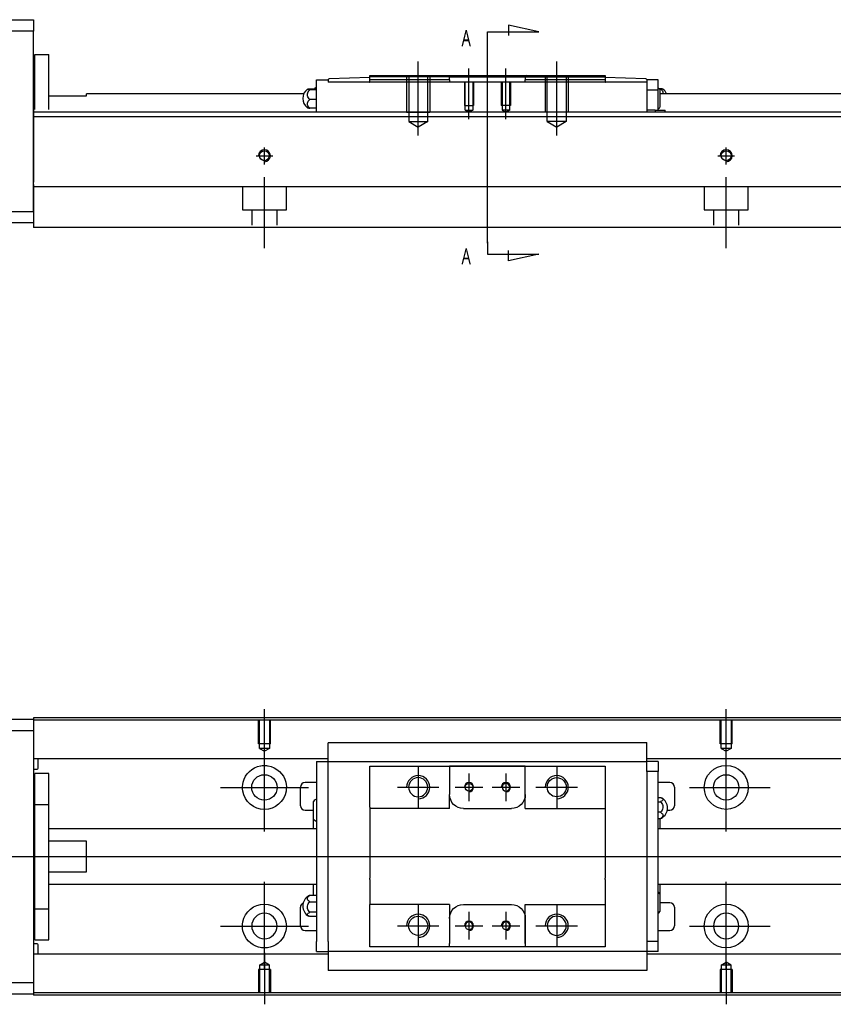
# Model space of a CAD drawing. Header units: millimetres. Extents: x -227 to 3135, y -1502 to 860.
# Tile 5 of 14: x -61 to 115, y -1108 to -895. Entities that reach past the tile are written whole.
import ezdxf
from ezdxf.lldxf.tags import DXFTag

# ---------------------------------------------------------------- set-up
doc = ezdxf.new("R2010")
doc.units = ezdxf.units.MM
doc.layers.get('0').update_dxf_attribs({"linetype": 'CONTINUOUS'})
doc.layers.add('2', color=7, linetype='CONTINUOUS', true_color=0xffffff)
doc.styles.add('CHN', font='msjhbd.ttf')
tags = doc.linetypes.add('DASHED', pattern=[25.72, 12.86, -12.86]).pattern_tags.tags
tags[6:7] = [DXFTag(74, 4), DXFTag(75, 0), DXFTag(340, '0'), DXFTag(46, 0.0), DXFTag(50, 0.0), DXFTag(44, 0.0), DXFTag(45, 0.0)]
tags[4:5] = [DXFTag(74, 4), DXFTag(75, 0), DXFTag(340, '0'), DXFTag(46, 0.0), DXFTag(50, 0.0), DXFTag(44, 0.0), DXFTag(45, 0.0)]

msp = doc.modelspace()

# ---------------------------------------------------------------- linework, layer by layer
for p, q in [((-7.86, -1055.07), (-7.86, -1043.95)), ((92.14, -1053.07), (92.14, -1043.95)), ((-7.86, -1070.42), (-7.86, -1051.37)), ((92.14, -1070.42), (92.14, -1051.37)), ((25.44, -1056.35), (25.44, -1065.35)), ((55.44, -1056.35), (55.44, -1065.35)), ((36.44, -1057.85), (36.44, -1063.85)), ((44.44, -1057.85), (44.44, -1063.85)), ((-17.38, -1060.9), (1.67, -1060.9)), ((20.94, -1060.85), (29.94, -1060.85)), ((33.44, -1060.85), (39.44, -1060.85)), ((41.44, -1060.85), (47.44, -1060.85)), ((50.94, -1060.85), (59.94, -1060.85)), ((84.19, -1060.9), (101.67, -1060.9)), ((-121.86, -1075.85), (16.57, -1075.85)), ((16.57, -1075.85), (458.14, -1075.85)), ((-7.86, -1100.42), (-7.86, -1081.37)), ((92.14, -1100.42), (92.14, -1081.37)), ((25.44, -1086.35), (25.44, -1095.35)), ((55.44, -1086.35), (55.44, -1095.35)), ((36.44, -1087.85), (36.44, -1093.85)), ((44.44, -1087.85), (44.44, -1093.85)), ((-17.38, -1090.9), (1.67, -1090.9)), ((20.94, -1090.85), (29.94, -1090.85)), ((33.44, -1090.85), (39.44, -1090.85)), ((41.44, -1090.85), (47.44, -1090.85)), ((50.94, -1090.85), (59.94, -1090.85)), ((84.19, -1090.9), (101.67, -1090.9)), ((-7.86, -1096.73), (-7.86, -1107.85)), ((92.14, -1098.73), (92.14, -1107.85))]:
    msp.add_line(p, q)
at = {"linetype": 'Continuous'}
for p, q in [((-116.86, -1046.15), (-57.86, -1046.15)), ((24.28, -1045.85), (-57.86, -1045.85)), ((-57.86, -1045.85), (-57.86, -1046.15)), ((-57.86, -1046.15), (-57.86, -1048.65)), ((24.15, -1046.35), (-57.86, -1046.35)), ((442.14, -1046.35), (24.15, -1046.35)), ((442.14, -1045.85), (24.28, -1045.85)), ((-57.86, -1048.65), (-116.86, -1048.65)), ((-57.86, -1048.65), (-57.86, -1103.15)), ((5.94, -1051.37), (5.94, -1051.24)), ((5.94, -1051.24), (5.94, -1051.24)), ((74.94, -1051.24), (5.94, -1051.24)), ((5.94, -1054.94), (5.94, -1051.37)), ((74.94, -1051.24), (74.94, -1051.19)), ((74.94, -1051.37), (74.94, -1051.24)), ((74.94, -1054.94), (74.94, -1051.37)), ((5.94, -1054.68), (-57.86, -1054.68)), ((-56.86, -1056.76), (-56.86, -1054.68)), ((5.94, -1055.27), (5.94, -1054.94)), ((442.14, -1054.68), (74.94, -1054.68)), ((74.94, -1055.27), (74.94, -1054.94)), ((-57.86, -1056.96), (-57.06, -1056.96)), ((3.44, -1055.27), (3.44, -1057.47)), ((3.44, -1055.27), (5.94, -1055.27)), ((5.94, -1056.27), (5.94, -1055.27)), ((5.94, -1055.27), (74.94, -1055.27)), ((5.94, -1057.47), (5.94, -1056.27)), ((14.94, -1057.27), (14.94, -1056.27)), ((32.24, -1056.27), (32.24, -1056.97)), ((48.64, -1056.27), (32.24, -1056.27)), ((32.24, -1056.97), (32.24, -1062.45)), ((32.33, -1056.27), (48.55, -1056.27)), ((48.64, -1056.97), (48.64, -1056.27)), ((48.64, -1065.45), (48.64, -1056.97)), ((48.64, -1062.45), (48.64, -1056.97)), ((65.94, -1056.27), (65.94, -1057.27)), ((77.44, -1055.27), (74.94, -1055.27)), ((74.94, -1056.27), (74.94, -1055.27)), ((74.94, -1057.47), (74.94, -1056.27)), ((77.44, -1055.27), (77.44, -1057.47)), ((-54.56, -1057.9), (-57.56, -1057.9)), ((-54.56, -1057.9), (-57.56, -1057.9)), ((-57.56, -1064.58), (-57.56, -1057.9)), ((-57.56, -1064.58), (-57.56, -1057.9)), ((-54.56, -1064.58), (-54.56, -1057.9)), ((-54.56, -1064.58), (-54.56, -1057.9)), ((3.44, -1057.47), (3.44, -1094.22)), ((5.94, -1057.95), (5.94, -1057.47)), ((5.94, -1057.95), (5.94, -1057.52)), ((5.94, -1093.74), (5.94, -1057.95)), ((14.94, -1065.15), (14.94, -1057.27)), ((65.94, -1057.27), (65.94, -1065.15)), ((77.44, -1057.47), (74.94, -1057.47)), ((74.94, -1057.47), (74.94, -1057.95)), ((74.94, -1057.52), (74.94, -1057.95)), ((74.94, -1057.95), (74.94, -1093.74)), ((77.44, -1094.22), (77.44, -1057.47)), ((-0.06, -1064.85), (-0.06, -1060.85)), ((3.44, -1059.85), (0.94, -1059.85)), ((79.94, -1059.85), (77.44, -1059.85)), ((80.94, -1060.85), (80.94, -1064.85)), ((32.24, -1065.45), (32.24, -1062.45)), ((77.44, -1063.05), (77.9, -1063.05)), ((-57.56, -1065.15), (-57.86, -1065.15)), ((-57.56, -1065.15), (-57.86, -1065.15)), ((-57.56, -1087.21), (-57.56, -1064.58)), ((-57.56, -1064.58), (-54.56, -1064.58)), ((-57.56, -1087.21), (-57.56, -1064.58)), ((-54.56, -1087.21), (-54.56, -1064.58)), ((-54.56, -1087.21), (-54.56, -1064.58)), ((2.79, -1067.77), (2.79, -1063.92)), ((14.94, -1065.15), (14.94, -1070.85)), ((35.24, -1065.45), (45.64, -1065.45)), ((48.64, -1065.45), (65.94, -1065.45)), ((65.94, -1065.15), (65.94, -1070.85)), ((77.44, -1063.99), (77.9, -1063.99)), ((0.94, -1065.85), (2.79, -1065.85)), ((2.79, -1069.85), (2.79, -1067.77)), ((77.9, -1066.29), (77.44, -1066.29)), ((77.44, -1067.64), (77.9, -1067.64)), ((77.79, -1067.64), (77.79, -1069.85)), ((79.39, -1065.85), (79.94, -1065.85)), ((3.44, -1069.85), (-54.56, -1069.85)), ((442.14, -1069.85), (77.44, -1069.85)), ((14.94, -1070.85), (14.94, -1071.15)), ((14.94, -1071.15), (14.94, -1080.55)), ((65.94, -1070.85), (65.94, -1071.15)), ((65.94, -1071.15), (65.94, -1080.55)), ((-46.36, -1072.53), (-54.56, -1072.53)), ((-46.36, -1079.16), (-46.36, -1072.53)), ((-54.56, -1079.16), (-46.36, -1079.16)), ((14.94, -1080.85), (14.94, -1080.55)), ((65.94, -1080.85), (65.94, -1080.55)), ((-54.56, -1081.85), (3.44, -1081.85)), ((2.79, -1084.27), (2.79, -1081.85)), ((14.94, -1080.85), (14.94, -1086.25)), ((65.94, -1080.85), (65.94, -1086.25)), ((77.44, -1081.85), (442.14, -1081.85)), ((77.79, -1081.85), (77.79, -1083.93)), ((3.44, -1084.27), (1.98, -1084.27)), ((77.79, -1083.93), (77.79, -1087.78)), ((-57.86, -1086.65), (-57.56, -1086.65)), ((-57.86, -1086.65), (-57.56, -1086.65)), ((-0.06, -1090.85), (-0.06, -1086.85)), ((1.98, -1085.63), (3.44, -1085.63)), ((14.94, -1086.55), (14.94, -1086.25)), ((32.24, -1086.25), (14.94, -1086.25)), ((14.94, -1094.42), (14.94, -1086.55)), ((32.24, -1086.25), (32.24, -1089.25)), ((35.24, -1086.25), (45.64, -1086.25)), ((48.64, -1094.72), (48.64, -1086.25)), ((65.94, -1086.25), (65.94, -1094.42)), ((79.94, -1085.85), (77.79, -1085.85)), ((80.94, -1086.85), (80.94, -1090.85)), ((-57.56, -1087.21), (-54.56, -1087.21)), ((-57.56, -1093.9), (-57.56, -1087.21)), ((-57.56, -1093.9), (-57.56, -1087.21)), ((-54.56, -1093.9), (-54.56, -1087.21)), ((-54.56, -1093.9), (-54.56, -1087.21)), ((3.44, -1087.93), (1.98, -1087.93)), ((3.44, -1088.87), (1.98, -1088.87)), ((32.24, -1089.25), (32.24, -1094.72)), ((48.64, -1089.25), (48.64, -1094.72)), ((0.94, -1091.85), (3.44, -1091.85)), ((77.44, -1091.85), (79.94, -1091.85)), ((-57.06, -1094.74), (-57.86, -1094.74)), ((-57.56, -1093.9), (-54.56, -1093.9)), ((-57.56, -1093.9), (-54.56, -1093.9)), ((-56.86, -1097.02), (-56.86, -1094.94)), ((3.44, -1096.42), (3.44, -1094.22)), ((5.94, -1094.18), (5.94, -1093.74)), ((5.94, -1094.22), (5.94, -1093.74)), ((5.94, -1094.22), (5.94, -1095.42)), ((5.94, -1095.42), (5.94, -1096.42)), ((14.94, -1095.42), (14.94, -1094.42)), ((32.24, -1095.42), (32.24, -1094.72)), ((48.64, -1095.42), (32.24, -1095.42)), ((48.55, -1095.42), (32.33, -1095.42)), ((48.64, -1094.72), (48.64, -1095.42)), ((65.94, -1095.42), (57.29, -1095.42)), ((65.94, -1094.42), (65.94, -1095.42)), ((74.94, -1093.74), (74.94, -1094.22)), ((74.94, -1093.74), (74.94, -1094.18)), ((74.94, -1094.22), (74.94, -1095.42)), ((77.44, -1094.22), (74.94, -1094.22)), ((74.94, -1095.42), (74.94, -1096.42)), ((77.44, -1096.42), (77.44, -1094.22)), ((5.94, -1097.02), (-57.86, -1097.02)), ((3.44, -1096.42), (5.94, -1096.42)), ((74.94, -1096.42), (5.94, -1096.42)), ((5.94, -1096.42), (5.94, -1100.33)), ((74.94, -1096.42), (74.94, -1096.75)), ((77.44, -1096.42), (74.94, -1096.42)), ((74.94, -1096.75), (74.94, -1100.33)), ((442.14, -1097.02), (74.94, -1097.02)), ((5.94, -1100.33), (5.94, -1100.46)), ((5.94, -1100.46), (5.94, -1100.5)), ((5.94, -1100.46), (74.94, -1100.46)), ((74.94, -1100.33), (74.94, -1100.46)), ((74.94, -1100.46), (74.94, -1100.5)), ((-116.86, -1103.15), (-57.86, -1103.15)), ((-57.86, -1103.15), (-57.86, -1105.65)), ((-57.86, -1105.65), (-116.86, -1105.65)), ((9.02, -1105.35), (-57.86, -1105.35)), ((-57.86, -1105.65), (-57.86, -1105.85)), ((8.9, -1105.85), (-57.86, -1105.85)), ((442.14, -1105.85), (8.9, -1105.85)), ((442.14, -1105.35), (9.02, -1105.35))]:
    msp.add_line(p, q, dxfattribs=at)
at = {"linetype": 'DASHED'}
for p, q in [((-57.86, -1046.15), (-57.86, -1046.35)), ((-57.86, -1046.35), (-57.86, -1047.35)), ((-57.86, -1047.35), (-57.86, -1053.68)), ((-57.86, -1053.68), (-57.86, -1054.68)), ((-57.86, -1054.68), (-57.86, -1056.22)), ((-57.86, -1056.22), (-57.86, -1059.78)), ((5.94, -1055.37), (5.94, -1055.37)), ((74.94, -1055.37), (74.94, -1055.37)), ((-57.86, -1059.78), (-57.86, -1061.7)), ((-57.86, -1061.7), (-57.86, -1090)), ((-57.86, -1090), (-57.86, -1091.92)), ((-57.86, -1091.92), (-57.86, -1095.48)), ((-57.86, -1095.48), (-57.86, -1097.02)), ((-57.86, -1097.02), (-57.86, -1098.02)), ((74.94, -1096.32), (74.94, -1096.32)), ((-57.86, -1098.02), (-57.86, -1104.35)), ((-57.86, -1104.35), (-57.86, -1105.35)), ((-57.86, -1105.35), (-57.86, -1105.65))]:
    msp.add_line(p, q, dxfattribs=at)
at = {"linetype": 'DASHED', "ltscale": 0.1}
for p, q in [((-9.16, -1051.45), (-9.16, -1046.45)), ((-8.93, -1052.45), (-8.93, -1046.45)), ((-6.78, -1046.45), (-6.78, -1052.45)), ((-6.56, -1051.45), (-6.56, -1046.45)), ((90.84, -1051.45), (90.84, -1046.45)), ((91.07, -1052.45), (91.07, -1046.45)), ((93.22, -1046.45), (93.22, -1052.45)), ((93.44, -1051.45), (93.44, -1046.45)), ((-6.56, -1051.45), (-9.16, -1051.45)), ((-6.78, -1052.45), (-8.93, -1052.45)), ((-8.93, -1052.45), (-7.86, -1053.07)), ((-6.78, -1052.45), (-7.86, -1053.07)), ((93.44, -1051.45), (90.84, -1051.45)), ((93.22, -1052.45), (91.07, -1052.45)), ((91.07, -1052.45), (92.14, -1053.07)), ((93.22, -1052.45), (92.14, -1053.07)), ((-8.93, -1099.35), (-7.86, -1098.73)), ((-8.93, -1099.35), (-8.93, -1105.35)), ((-6.78, -1099.35), (-8.93, -1099.35)), ((-6.78, -1099.35), (-7.86, -1098.73)), ((-6.78, -1105.35), (-6.78, -1099.35)), ((91.07, -1099.35), (92.14, -1098.73)), ((91.07, -1099.35), (91.07, -1105.35)), ((93.22, -1099.35), (91.07, -1099.35)), ((93.22, -1099.35), (92.14, -1098.73)), ((93.22, -1105.35), (93.22, -1099.35)), ((-6.56, -1100.35), (-9.16, -1100.35)), ((-9.16, -1100.35), (-9.16, -1105.35)), ((-6.56, -1100.35), (-6.56, -1105.35)), ((93.44, -1100.35), (90.84, -1100.35)), ((90.84, -1100.35), (90.84, -1105.35)), ((93.44, -1100.35), (93.44, -1105.35))]:
    msp.add_line(p, q, dxfattribs=at)
at = {"linetype": 'Continuous'}
for centre, radius in [((92.14, -1060.9), 4.75), ((-7.86, -1060.9), 2.75), ((55.44, -1060.85), 2.07), ((92.14, -1060.9), 2.75), ((36.44, -1060.85), 0.825), ((92.14, -1090.9), 4.75), ((25.44, -1090.85), 2.07)]:
    msp.add_circle(centre, radius, dxfattribs=at)
at = {"linetype": 'Continuous', "extrusion": (0, 0, -1)}
for centre, radius in [((-25.44, -1060.85), 2.07), ((-44.44, -1060.85), 0.825), ((7.86, -1090.9), 2.75), ((-55.44, -1090.85), 2.07), ((-92.14, -1090.9), 2.75), ((-36.44, -1090.85), 0.825), ((-44.44, -1090.85), 0.825)]:
    msp.add_circle(centre, radius, dxfattribs=at)
at = {"linetype": 'Continuous'}
for centre, radius, start, end in [((-57.06, -1056.76), 0.2, 270, 0), ((0.94, -1060.85), 1, 90, 180), ((79.94, -1060.85), 1, 0, 90), ((4.93, -1065.8), 2.85, 121.5132, 138.6569), ((76.94, -1065.35), 2.5, 0, 61.7734), ((0.94, -1064.85), 1, 180, 270), ((76.94, -1065.35), 2.5, 298.2701, 0), ((79.94, -1064.85), 1, 270, 0), ((4.93, -1065.88), 2.85, 221.3431, 238.4868), ((2.94, -1086.57), 2.5, 118.2701, 180), ((75.65, -1085.81), 2.85, 41.3431, 51.1006), ((0.94, -1086.85), 1, 114.7486, 180), ((2.94, -1086.57), 2.5, 180, 241.7734), ((79.94, -1086.85), 1, 0, 90), ((75.65, -1085.9), 2.85, 308.8994, 318.6569), ((0.94, -1090.85), 1, 180, 270), ((79.94, -1090.85), 1, 270, 0), ((-57.06, -1094.94), 0.2, 0, 90)]:
    msp.add_arc(centre, radius, start, end, dxfattribs=at)
at = {"linetype": 'Continuous', "extrusion": (0, 0, -1)}
for centre, radius, start, end in [((7.86, -1060.9), 4.75, 13.6191, 80.1049), ((7.86, -1060.9), 4.75, 99.8951, 166.3809), ((7.86, -1060.9), 4.75, 189.6765, 350.3235), ((-35.24, -1062.45), 3, 270, 359.96), ((-45.64, -1062.45), 3, 180, 270), ((7.86, -1090.9), 4.75, 10.8558, 169.1442), ((-35.24, -1089.25), 3, 0, 90), ((-45.64, -1089.25), 3, 90, 180), ((7.86, -1090.9), 4.75, 285.2319, 347.572), ((7.86, -1090.9), 4.75, 192.428, 254.7681)]:
    msp.add_arc(centre, radius, start, end, dxfattribs=at)
for centre, radius in [((25.44, -1060.85), 2.5), ((55.44, -1060.85), 2.5), ((36.44, -1060.85), 1), ((44.44, -1060.85), 1), ((25.44, -1090.85), 2.5), ((55.44, -1090.85), 2.5), ((36.44, -1090.85), 1), ((44.44, -1090.85), 1)]:
    msp.add_arc(centre, radius, 270, 180)
at = {"linetype": 'Continuous'}
for points, knots in [([(-8.67, -1056.22), (-8.26, -1056.15), (-7.83, -1056.13), (-7.29, -1056.18), (-7.16, -1056.2), (-7.04, -1056.22)], [0, 0, 0, 0, 0.772987, 0.772987, 1, 1, 1, 1]), ([(77.9, -1063.05), (78.03, -1063.09), (78.14, -1063.15), (78.31, -1063.27), (78.37, -1063.33), (78.44, -1063.46), (78.45, -1063.54), (78.4, -1063.67), (78.35, -1063.74), (78.2, -1063.86), (78.1, -1063.92), (77.95, -1063.97), (77.92, -1063.98), (77.9, -1063.99)], [0, 0, 0, 0, 0.192078, 0.192078, 0.384156, 0.384156, 0.576234, 0.576234, 0.768312, 0.768312, 0.960389, 0.960389, 1, 1, 1, 1]), ([(77.9, -1063.99), (78.03, -1064.1), (78.14, -1064.23), (78.31, -1064.52), (78.37, -1064.68), (78.44, -1065), (78.45, -1065.17), (78.4, -1065.51), (78.35, -1065.67), (78.2, -1065.97), (78.1, -1066.11), (77.95, -1066.24), (77.92, -1066.27), (77.9, -1066.29)], [0, 0, 0, 0, 0.192078, 0.192078, 0.384156, 0.384156, 0.576234, 0.576234, 0.768312, 0.768312, 0.960389, 0.960389, 1, 1, 1, 1]), ([(77.9, -1066.29), (78.03, -1066.35), (78.14, -1066.43), (78.31, -1066.6), (78.37, -1066.69), (78.44, -1066.89), (78.45, -1066.99), (78.4, -1067.18), (78.35, -1067.28), (78.2, -1067.45), (78.1, -1067.54), (77.95, -1067.62), (77.92, -1067.63), (77.9, -1067.64)], [0, 0, 0, 0, 0.192078, 0.192078, 0.384156, 0.384156, 0.576234, 0.576234, 0.768312, 0.768312, 0.960389, 0.960389, 1, 1, 1, 1]), ([(1.98, -1085.63), (1.85, -1085.57), (1.74, -1085.49), (1.57, -1085.32), (1.5, -1085.23), (1.44, -1085.03), (1.43, -1084.93), (1.48, -1084.74), (1.53, -1084.64), (1.68, -1084.47), (1.78, -1084.38), (1.93, -1084.3), (1.95, -1084.29), (1.98, -1084.27)], [0, 0, 0, 0, 0.192078, 0.192078, 0.384156, 0.384156, 0.576234, 0.576234, 0.768312, 0.768312, 0.960389, 0.960389, 1, 1, 1, 1]), ([(1.98, -1087.93), (1.85, -1087.82), (1.74, -1087.69), (1.57, -1087.4), (1.5, -1087.24), (1.44, -1086.92), (1.43, -1086.74), (1.48, -1086.41), (1.53, -1086.25), (1.68, -1085.95), (1.78, -1085.81), (1.93, -1085.67), (1.95, -1085.65), (1.98, -1085.63)], [0, 0, 0, 0, 0.192078, 0.192078, 0.384156, 0.384156, 0.576234, 0.576234, 0.768312, 0.768312, 0.960389, 0.960389, 1, 1, 1, 1]), ([(1.98, -1088.87), (1.85, -1088.83), (1.74, -1088.77), (1.57, -1088.65), (1.5, -1088.59), (1.44, -1088.45), (1.43, -1088.38), (1.48, -1088.25), (1.53, -1088.18), (1.68, -1088.06), (1.78, -1088), (1.93, -1087.95), (1.95, -1087.94), (1.98, -1087.93)], [0, 0, 0, 0, 0.192078, 0.192078, 0.384156, 0.384156, 0.576234, 0.576234, 0.768312, 0.768312, 0.960389, 0.960389, 1, 1, 1, 1]), ([(-6.61, -1095.48), (-7.01, -1095.59), (-7.44, -1095.65), (-8.28, -1095.65), (-8.7, -1095.59), (-9.11, -1095.48)], [0, 0, 0, 0, 0.500461, 0.500461, 1, 1, 1, 1])]:
    msp.add_open_spline(points, degree=3, knots=knots, dxfattribs=at)
for points, degree in [([(14.94, -1056.27), (32.24, -1056.27)], 1), ([(48.64, -1056.27), (65.94, -1056.27)], 1), ([(-12.54, -1061.7), (-12.65, -1061.04), (-12.62, -1060.37), (-12.47, -1059.78)], 3), ([(-3.24, -1059.78), (-3.1, -1060.37), (-3.06, -1061.04), (-3.18, -1061.7)], 3), ([(32.24, -1065.45), (14.94, -1065.45)], 1), ([(77.9, -1067.64), (77.98, -1067.62), (78.06, -1067.58), (78.13, -1067.54)], 3), ([(1.98, -1084.27), (1.9, -1084.3), (1.82, -1084.34), (1.75, -1084.37)], 3), ([(48.64, -1086.25), (65.94, -1086.25)], 1), ([(-12.5, -1091.92), (-12.63, -1091.32), (-12.65, -1090.65), (-12.52, -1090)], 3), ([(-3.19, -1090), (-3.07, -1090.66), (-3.09, -1091.32), (-3.22, -1091.92)], 3), ([(32.24, -1095.42), (14.94, -1095.42)], 1), ([(65.94, -1095.42), (48.64, -1095.42)], 1)]:
    msp.add_open_spline(points, degree=degree, dxfattribs=at)
msp.add_rational_spline([(32.24, -1062.45), (32.24, -1062.45), (32.24, -1062.45)], [0.500000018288, 0.499999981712, 0.500000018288], degree=2, dxfattribs=at)
at = {"layer": '2', "linetype": 'Continuous'}
for p, q in [((-116.86, -894.7), (-57.86, -894.7)), ((-57.86, -894.7), (-57.86, -897.2)), ((-57.86, -897.2), (-116.86, -897.2)), ((-57.86, -936.2), (-57.86, -897.2)), ((-57.56, -902.2), (-54.56, -902.2)), ((-57.56, -914.15), (-57.56, -902.2)), ((-57.56, -902.2), (-54.56, -902.2)), ((-57.56, -914.15), (-57.56, -902.2)), ((-54.56, -914.15), (-54.56, -902.2)), ((-54.56, -914.15), (-54.56, -902.2)), ((-57.56, -905.45), (-57.86, -905.45)), ((-57.56, -905.45), (-57.86, -905.45)), ((3.44, -907.75), (5.94, -907.75)), ((3.44, -909.95), (3.44, -907.75)), ((5.94, -907.75), (5.94, -907.68)), ((5.94, -907.75), (5.94, -908.25)), ((14.94, -907.25), (6.14, -907.48)), ((14.94, -906.75), (31.94, -906.75)), ((14.94, -907.75), (14.94, -906.75)), ((14.94, -908.25), (14.94, -907.75)), ((32.24, -907.05), (31.94, -906.75)), ((31.94, -906.75), (48.94, -906.75)), ((32.24, -907.05), (35.24, -907.05)), ((32.24, -907.75), (32.24, -907.05)), ((32.24, -907.75), (32.24, -908.25)), ((35.24, -907.05), (45.64, -907.05)), ((45.64, -907.05), (48.64, -907.05)), ((48.94, -906.75), (48.64, -907.05)), ((48.64, -907.05), (48.64, -907.75)), ((48.64, -908.25), (48.64, -907.75)), ((48.94, -906.75), (65.94, -906.75)), ((65.94, -906.75), (65.94, -907.75)), ((74.75, -907.48), (65.94, -907.25)), ((65.94, -907.75), (65.94, -908.25)), ((74.94, -907.68), (74.94, -907.75)), ((74.94, -907.75), (74.94, -908.25)), ((77.44, -907.75), (74.94, -907.75)), ((77.44, -909.95), (77.44, -907.75)), ((1.99, -909.64), (3.44, -909.64)), ((3.44, -909.88), (1.99, -909.88)), ((3.44, -913.25), (3.44, -909.95)), ((74.94, -908.25), (5.94, -908.25)), ((14.88, -908.25), (14.94, -908.25)), ((65.94, -908.25), (66, -908.25)), ((74.94, -908.25), (74.94, -914.7)), ((77.44, -909.95), (74.94, -909.95)), ((77.44, -913.25), (77.44, -909.95)), ((77.9, -909.64), (77.62, -909.64)), ((77.79, -909.82), (77.79, -911.75)), ((-54.56, -911.2), (-46.36, -911.2)), ((0.65, -910.75), (-46.36, -910.75)), ((-46.36, -911.2), (-46.36, -910.75)), ((3.44, -911.99), (1.99, -911.99)), ((342.14, -910.75), (77.79, -910.75)), ((77.79, -911.75), (77.79, -913.67)), ((3.44, -913.86), (1.99, -913.86)), ((3.44, -914.7), (3.44, -913.25)), ((76.79, -914.25), (74.94, -914.25)), ((76.79, -914.25), (78.83, -914.25)), ((76.79, -914.25), (76.79, -914.7)), ((77.44, -914.25), (77.44, -913.25)), ((78.83, -914.25), (78.94, -914.25)), ((78.83, -914.25), (78.83, -914.7)), ((78.94, -914.7), (78.94, -914.25)), ((41.39, -914.7), (-57.86, -914.7)), ((342.14, -915.7), (-57.86, -915.7)), ((342.14, -914.7), (41.39, -914.7)), ((-57.86, -930.35), (-57.86, -937.15)), ((37.24, -930.9), (-57.86, -930.9)), ((342.14, -930.9), (37.24, -930.9)), ((-72.86, -936.2), (-57.86, -936.2)), ((-57.86, -937.15), (-57.86, -939.7)), ((-57.86, -938.7), (-72.86, -938.7)), ((34.98, -939.7), (-57.86, -939.7)), ((342.14, -939.7), (34.98, -939.7))]:
    msp.add_line(p, q, dxfattribs=at)
at = {"layer": '2'}
for p, q in [((40.44, -897.31), (51.59, -897.31)), ((40.44, -899.95), (40.44, -897.31)), ((51.59, -897.31), (45, -895.88)), ((45, -895.88), (45, -898.11)), ((40.44, -943.07), (40.44, -899.95)), ((25.44, -919.75), (25.44, -903.75)), ((55.44, -919.75), (55.44, -903.75)), ((36.44, -916.25), (36.44, -905.25)), ((44.44, -916.25), (44.44, -905.25)), ((40.44, -942.82), (40.44, -945.45)), ((40.44, -945.45), (51.59, -945.45)), ((45, -946.89), (45, -944.66)), ((51.59, -945.45), (45, -946.89))]:
    msp.add_line(p, q, dxfattribs=at)
at = {"layer": '2', "linetype": 'DASHED'}
for p, q in [((3.44, -907.75), (3.44, -907.75)), ((5.94, -907.75), (5.94, -907.75)), ((5.94, -907.85), (5.94, -907.85)), ((48.64, -907.05), (48.64, -907.05)), ((74.94, -907.75), (74.94, -907.75)), ((74.94, -907.85), (74.94, -907.85)), ((77.44, -907.75), (77.44, -907.75)), ((32.24, -908.25), (32.24, -908.25)), ((32.24, -908.25), (32.24, -908.25)), ((48.64, -908.25), (48.64, -908.25)), ((-57.86, -914.15), (-57.86, -915.15)), ((-57.86, -915.15), (-57.86, -929.85)), ((-57.86, -936.2), (-57.86, -938.7))]:
    msp.add_line(p, q, dxfattribs=at)
at = {"layer": '2', "linetype": 'DASHED', "ltscale": 0.1}
for p, q in [((32.24, -907.05), (14.94, -907.05)), ((22.94, -906.75), (22.94, -914.75)), ((23.38, -906.75), (23.38, -916.75)), ((27.51, -916.75), (27.51, -906.75)), ((27.94, -906.75), (27.94, -914.75)), ((52.94, -906.75), (52.94, -914.75)), ((53.38, -916.75), (53.38, -906.75)), ((57.51, -906.75), (57.51, -916.75)), ((57.94, -906.75), (57.94, -914.75)), ((35.44, -908.25), (35.44, -913.25)), ((35.62, -914.25), (35.62, -908.25)), ((37.27, -908.25), (37.27, -914.25)), ((37.44, -908.25), (37.44, -913.25)), ((43.44, -908.25), (43.44, -913.25)), ((43.62, -908.25), (43.62, -914.25)), ((45.27, -914.25), (45.27, -908.25)), ((45.44, -908.25), (45.44, -913.25)), ((35.44, -913.25), (37.44, -913.25)), ((35.62, -914.25), (37.27, -914.25)), ((35.62, -914.25), (36.44, -914.73)), ((37.27, -914.25), (36.44, -914.73)), ((45.44, -913.25), (43.44, -913.25)), ((45.27, -914.25), (43.62, -914.25)), ((43.62, -914.25), (44.44, -914.73)), ((45.27, -914.25), (44.44, -914.73)), ((22.94, -914.75), (27.94, -914.75)), ((24.97, -914.75), (25.44, -914.75)), ((57.94, -914.75), (52.94, -914.75)), ((23.38, -916.75), (27.51, -916.75)), ((23.38, -916.75), (25.44, -917.94)), ((27.51, -916.75), (25.44, -917.94)), ((57.51, -916.75), (53.38, -916.75)), ((53.38, -916.75), (55.44, -917.94)), ((57.51, -916.75), (55.44, -917.94)), ((-12.61, -930.9), (-12.61, -935.85)), ((-3.11, -935.85), (-3.11, -930.9)), ((87.39, -930.9), (87.39, -935.85)), ((96.89, -935.85), (96.89, -930.9)), ((-12.61, -935.85), (-3.11, -935.85)), ((-10.61, -935.85), (-10.61, -939.15)), ((-5.11, -939.15), (-5.11, -935.85)), ((87.39, -935.85), (96.89, -935.85)), ((89.39, -935.85), (89.39, -939.15)), ((94.89, -939.15), (94.89, -935.85))]:
    msp.add_line(p, q, dxfattribs=at)
at = {"layer": '2', "ltscale": 0.5}
for p, q in [((-7.86, -926.02), (-7.86, -922.35)), ((92.14, -926.02), (92.14, -922.35)), ((-9.66, -924.15), (-6.06, -924.15)), ((90.34, -924.15), (93.94, -924.15)), ((-7.86, -944.15), (-7.86, -928.79)), ((92.14, -944.15), (92.14, -928.79))]:
    msp.add_line(p, q, dxfattribs=at)
at = {"layer": '2', "linetype": 'Continuous'}
for centre in [(-7.86, -924.15), (92.14, -924.15)]:
    msp.add_circle(centre, 1.07, dxfattribs=at)
for centre, radius, start, end in [((6.14, -907.68), 0.2, 91.5, 180), ((74.74, -907.68), 0.2, 0, 88.5), ((2.94, -911.75), 2.5, 126.4021, 180), ((4.93, -911.71), 2.85, 121.5132, 133.5232), ((75.65, -911.71), 2.85, 41.3431, 51.1006), ((76.94, -911.75), 2.5, 23.5613, 53.5675), ((2.94, -911.75), 2.5, 180, 233.5675), ((75.65, -911.79), 2.85, 308.8994, 318.6569)]:
    msp.add_arc(centre, radius, start, end, dxfattribs=at)
at = {"layer": '2'}
for centre in [(-7.86, -924.15), (92.14, -924.15)]:
    msp.add_arc(centre, 1.3, 270, 180, dxfattribs=at)
at = {"layer": '2', "linetype": 'Continuous'}
for points in [[(32.24, -907.75), (14.94, -907.75)], [(65.94, -907.75), (48.64, -907.75)]]:
    msp.add_open_spline(points, degree=1, dxfattribs=at)
at = {"layer": '2', "linetype": 'DASHED', "ltscale": 0.1}
msp.add_open_spline([(48.64, -907.05), (65.94, -907.05)], degree=1, dxfattribs=at)
at = {"layer": '2', "linetype": 'Continuous'}
for points, knots in [([(1.99, -909.88), (1.86, -909.87), (1.74, -909.85), (1.57, -909.82), (1.51, -909.81), (1.44, -909.77), (1.43, -909.76), (1.48, -909.72), (1.53, -909.7), (1.68, -909.67), (1.79, -909.66), (1.93, -909.64), (1.96, -909.64), (1.99, -909.64)], [0, 0, 0, 0, 0.192078, 0.192078, 0.384156, 0.384156, 0.576234, 0.576234, 0.768312, 0.768312, 0.960389, 0.960389, 1, 1, 1, 1]), ([(1.99, -911.99), (1.86, -911.89), (1.74, -911.77), (1.57, -911.51), (1.51, -911.36), (1.44, -911.06), (1.43, -910.9), (1.48, -910.6), (1.53, -910.45), (1.68, -910.17), (1.79, -910.05), (1.93, -909.92), (1.96, -909.9), (1.99, -909.88)], [0, 0, 0, 0, 0.192078, 0.192078, 0.384156, 0.384156, 0.576234, 0.576234, 0.768312, 0.768312, 0.960389, 0.960389, 1, 1, 1, 1]), ([(78.43, -909.74), (78.4, -909.72), (78.35, -909.7), (78.2, -909.67), (78.1, -909.66), (77.95, -909.64), (77.93, -909.64), (77.9, -909.64)], [0, 0, 0, 0, 0.448024, 0.448024, 0.905631, 0.905631, 1, 1, 1, 1]), ([(77.9, -909.64), (78.03, -909.73), (78.14, -909.83), (78.31, -910.07), (78.38, -910.2), (78.45, -910.46), (78.45, -910.6), (78.43, -910.74), (78.43, -910.75), (78.43, -910.75)], [0, 0, 0, 0, 0.33014, 0.33014, 0.660281, 0.660281, 0.990421, 0.990421, 1, 1, 1, 1]), ([(1.99, -913.86), (1.86, -913.77), (1.74, -913.66), (1.57, -913.43), (1.51, -913.3), (1.44, -913.03), (1.43, -912.89), (1.48, -912.62), (1.53, -912.49), (1.68, -912.25), (1.79, -912.14), (1.93, -912.02), (1.96, -912), (1.99, -911.99)], [0, 0, 0, 0, 0.192078, 0.192078, 0.384156, 0.384156, 0.576234, 0.576234, 0.768312, 0.768312, 0.960389, 0.960389, 1, 1, 1, 1]), ([(1.46, -913.76), (1.48, -913.78), (1.53, -913.79), (1.68, -913.82), (1.79, -913.84), (1.93, -913.85), (1.96, -913.85), (1.99, -913.86)], [0, 0, 0, 0, 0.448024, 0.448024, 0.905631, 0.905631, 1, 1, 1, 1])]:
    msp.add_open_spline(points, degree=3, knots=knots, dxfattribs=at)

# ---------------------------------------------------------------- texts
at = {"layer": '2', "style": 'CHN', "width": 0.7}
for p in [(34.82, -900.45), (34.82, -947.68)]:
    msp.add_text('A', height=3.5, dxfattribs=at).set_placement(p)

doc.saveas('drawing.dxf')
